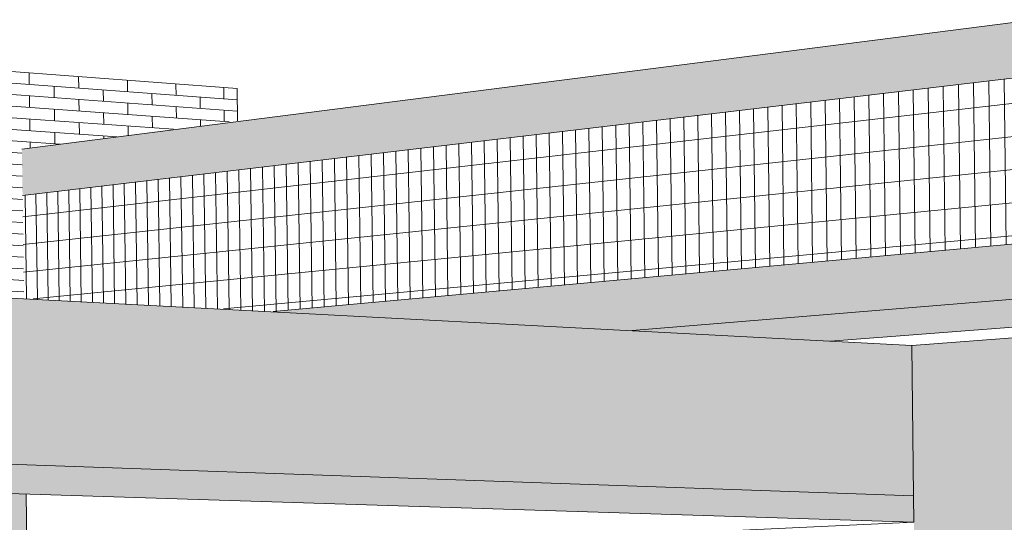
# Model space of a CAD drawing. Header units: metres. Extents: x -29 to 486, y -1 to 6.
# Tile 38 of 165: x 169.36511 to 169.37021, y 0.70496 to 0.70756. Entities that reach past the tile are written whole.
import ezdxf

# ---------------------------------------------------------------- set-up
doc = ezdxf.new("R2010")
doc.units = ezdxf.units.M
for name, color, linetype, lineweight in [('A-FLOR', 192, 'Continuous', 18), ('A-WALL', 113, 'Continuous', 18), ('A-WALL-PATT', 111, 'Continuous', 35)]:
    doc.layers.add(name, color=color, linetype=linetype, lineweight=lineweight)

# ---------------------------------------------------------------- blocks, each defined once
blk = doc.blocks.new('FP_24-Vista 3D 4')
at = {"layer": 'A-WALL-PATT', "lineweight": 9}
for p, q in [((12.5001933, 0.7072989), (12.5001933, 0.7072989)), ((12.5001078, 0.7072454), (12.5002802, 0.7072324)), ((12.500195, 0.7071788), (12.5001941, 0.7072389)), ((12.5001086, 0.7071852), (12.5002811, 0.7071725)), ((12.5001095, 0.707125), (12.5002819, 0.7071125)), ((12.5001967, 0.7070587), (12.5001958, 0.7071188)), ((12.5001103, 0.7070649), (12.5002827, 0.7070526)), ((12.5001111, 0.7070048), (12.5002836, 0.7069926)), ((12.5001984, 0.7069386), (12.5001975, 0.7069987)), ((12.500112, 0.7069446), (12.5002844, 0.7069327)), ((12.5001128, 0.7068845), (12.5002853, 0.7068728)), ((12.5002, 0.7068186), (12.5001992, 0.7068786)), ((12.5001137, 0.7068243), (12.5002861, 0.7068129)), ((12.5001145, 0.7067642), (12.5002869, 0.7067529)), ((12.5002017, 0.7066985), (12.5002009, 0.7067586)), ((12.5001154, 0.7067041), (12.5002878, 0.706693)), ((12.5001162, 0.7066439), (12.5002886, 0.7066331)), ((12.5002034, 0.7065785), (12.5002026, 0.7066385)), ((12.5001171, 0.7065838), (12.5002894, 0.7065732)), ((12.5001179, 0.7065237), (12.5002903, 0.7065133)), ((12.5002051, 0.7064585), (12.5002042, 0.7065185)), ((12.5001188, 0.7064636), (12.5002911, 0.7064534)), ((12.5001196, 0.7064035), (12.500292, 0.7063935)), ((12.5002068, 0.7063384), (12.5002059, 0.7063984)), ((12.5001204, 0.7063433), (12.5002928, 0.7063336)), ((12.5001213, 0.7062832), (12.5002936, 0.7062737)), ((12.5002085, 0.7062184), (12.5002076, 0.7062784)), ((12.5001221, 0.7062231), (12.5002945, 0.7062138)), ((12.500123, 0.706163), (12.5002953, 0.7061539)), ((12.5002098, 0.7061249), (12.5002093, 0.7061584))]:
    blk.add_line(p, q, dxfattribs=at)
blk = doc.blocks.new('FP_25-Vista 3D 4')
at = {"layer": 'A-WALL-PATT', "lineweight": 9}
for p, q in [((12.5003232, 0.7072292), (12.5003223, 0.7072891)), ((12.5004507, 0.7072793), (12.5004507, 0.7072793)), ((12.5005792, 0.7072099), (12.5005783, 0.7072695)), ((12.5007053, 0.7072598), (12.5007053, 0.7072598)), ((12.5008325, 0.7071909), (12.5008317, 0.7072502)), ((12.5009574, 0.7072406), (12.5009574, 0.7072406)), ((12.5002802, 0.7072324), (12.5013998, 0.7071483)), ((12.5004523, 0.7071598), (12.5004515, 0.7072195)), ((12.500707, 0.707141), (12.5007062, 0.7072004)), ((12.5010832, 0.7071721), (12.5010824, 0.707231)), ((12.5012068, 0.7072215), (12.5012068, 0.7072215)), ((12.5013314, 0.7071534), (12.5013306, 0.7072121)), ((12.5002811, 0.7071725), (12.5014006, 0.7070897)), ((12.5003248, 0.7071094), (12.500324, 0.7071693)), ((12.5005808, 0.7070908), (12.50058, 0.7071504)), ((12.500959, 0.7071224), (12.5009582, 0.7071815)), ((12.5012084, 0.7071039), (12.5012076, 0.7071627)), ((12.5002819, 0.7071125), (12.5013584, 0.7070343)), ((12.500454, 0.7070403), (12.5004531, 0.7071001)), ((12.5008341, 0.7070724), (12.5008333, 0.7071316)), ((12.5010848, 0.7070542), (12.501084, 0.7071131)), ((12.501333, 0.7070361), (12.5013322, 0.7070948)), ((12.5002827, 0.7070526), (12.5010704, 0.7069963)), ((12.5003265, 0.7069896), (12.5003257, 0.7070495)), ((12.5007086, 0.7070221), (12.5007078, 0.7070816)), ((12.5009606, 0.7070041), (12.5009598, 0.7070632)), ((12.5012096, 0.7070146), (12.5012092, 0.7070451)), ((12.5002836, 0.7069926), (12.5007788, 0.7069579)), ((12.5005825, 0.7069716), (12.5005816, 0.7070312)), ((12.5008356, 0.7069653), (12.5008349, 0.7070131)), ((12.5002844, 0.7069327), (12.5004837, 0.706919)), ((12.5004556, 0.7069209), (12.5004548, 0.7069806)), ((12.5007096, 0.7069487), (12.5007094, 0.7069627)), ((12.5003278, 0.7068984), (12.5003273, 0.7069297))]:
    blk.add_line(p, q, dxfattribs=at)
blk = doc.blocks.new('FP_80-Vista 3D 4')
at = {"layer": 'A-WALL-PATT', "lineweight": 9}
for p, q in [((12.5052238, 0.7063842), (12.5052136, 0.7072383)), ((12.5053028, 0.7063914), (12.5052926, 0.7072477)), ((12.5053822, 0.7063987), (12.505372, 0.7072572)), ((12.5048346, 0.7063486), (12.5048244, 0.7071921)), ((12.5049117, 0.7063557), (12.5049015, 0.7072013)), ((12.5049891, 0.7063628), (12.5049789, 0.7072105)), ((12.5050669, 0.7063699), (12.5050567, 0.7072197)), ((12.5051452, 0.706377), (12.505135, 0.707229)), ((12.5002899, 0.7065427), (12.5055356, 0.7071439)), ((12.5043803, 0.7063071), (12.5043701, 0.7071381)), ((12.5044551, 0.706314), (12.5044449, 0.707147)), ((12.5045302, 0.7063208), (12.50452, 0.7071559)), ((12.5046058, 0.7063277), (12.5045956, 0.7071649)), ((12.5046817, 0.7063347), (12.5046715, 0.7071739)), ((12.504758, 0.7063416), (12.5047478, 0.707183)), ((12.5039392, 0.7062669), (12.503929, 0.7070857)), ((12.5040118, 0.7062735), (12.5040016, 0.7070943)), ((12.5040848, 0.7062802), (12.5040746, 0.707103)), ((12.5041581, 0.7062869), (12.5041479, 0.7071117)), ((12.5042318, 0.7062936), (12.5042216, 0.7071205)), ((12.5043059, 0.7063003), (12.5042957, 0.7071293)), ((12.5035108, 0.7062277), (12.5035006, 0.7070348)), ((12.5035813, 0.7062342), (12.5035711, 0.7070432)), ((12.5036522, 0.7062406), (12.503642, 0.7070516)), ((12.5037234, 0.7062471), (12.5037132, 0.7070601)), ((12.503795, 0.7062537), (12.5037848, 0.7070686)), ((12.5038669, 0.7062603), (12.5038567, 0.7070771)), ((12.5030945, 0.7061897), (12.5030843, 0.7069853)), ((12.503163, 0.706196), (12.5031528, 0.7069935)), ((12.5032319, 0.7062022), (12.5032217, 0.7070016)), ((12.5033011, 0.7062086), (12.5032909, 0.7070099)), ((12.5033707, 0.7062149), (12.5033605, 0.7070181)), ((12.5034406, 0.7062213), (12.5034304, 0.7070264)), ((12.5002919, 0.7063995), (12.5055376, 0.7069719)), ((12.5026898, 0.7061527), (12.5026796, 0.7069372)), ((12.5027565, 0.7061588), (12.5027463, 0.7069451)), ((12.5028234, 0.7061649), (12.5028132, 0.7069531)), ((12.5028907, 0.7061711), (12.5028805, 0.7069611)), ((12.5029583, 0.7061773), (12.5029481, 0.7069691)), ((12.5030262, 0.7061835), (12.503016, 0.7069772)), ((12.5022317, 0.7061109), (12.5022216, 0.7068828)), ((12.5022963, 0.7061168), (12.5022861, 0.7068905)), ((12.5023611, 0.7061227), (12.5023509, 0.7068982)), ((12.5024262, 0.7061287), (12.5024161, 0.7069059)), ((12.5024917, 0.7061346), (12.5024815, 0.7069137)), ((12.5025574, 0.7061406), (12.5025472, 0.7069215)), ((12.5026234, 0.7061467), (12.5026133, 0.7069293)), ((12.5017881, 0.7060704), (12.501778, 0.7068301)), ((12.5018506, 0.7060761), (12.5018405, 0.7068375)), ((12.5019134, 0.7060818), (12.5019033, 0.706845)), ((12.5019765, 0.7060876), (12.5019663, 0.7068525)), ((12.5020399, 0.7060934), (12.5020297, 0.70686)), ((12.5021035, 0.7060992), (12.5020934, 0.7068676)), ((12.5021675, 0.706105), (12.5021573, 0.7068752)), ((12.5002939, 0.7062562), (12.5055397, 0.7068)), ((12.5013578, 0.706064), (12.5013481, 0.706779)), ((12.5014185, 0.7060608), (12.5014087, 0.7067862)), ((12.5014795, 0.7060575), (12.5014696, 0.7067934)), ((12.5015407, 0.7060543), (12.5015307, 0.7068007)), ((12.5016022, 0.7060534), (12.5015921, 0.706808)), ((12.5016639, 0.706059), (12.5016538, 0.7068153)), ((12.5017259, 0.7060647), (12.5017157, 0.7068227)), ((12.5009403, 0.7060861), (12.5009315, 0.7067295)), ((12.5009991, 0.706083), (12.5009902, 0.7067365)), ((12.5010583, 0.7060799), (12.5010492, 0.7067435)), ((12.5011177, 0.7060767), (12.5011085, 0.7067505)), ((12.5011773, 0.7060736), (12.501168, 0.7067576)), ((12.5012372, 0.7060704), (12.5012278, 0.7067647)), ((12.5012974, 0.7060672), (12.5012878, 0.7067718)), ((12.5005353, 0.7061076), (12.5005273, 0.7066815)), ((12.5005924, 0.7061046), (12.5005843, 0.7066882)), ((12.5006498, 0.7061016), (12.5006415, 0.706695)), ((12.5007074, 0.7060985), (12.500699, 0.7067019)), ((12.5007652, 0.7060954), (12.5007568, 0.7067087)), ((12.5008233, 0.7060924), (12.5008147, 0.7067156)), ((12.5008817, 0.7060893), (12.500873, 0.7067225)), ((12.5003093, 0.7061196), (12.5003018, 0.7066547)), ((12.5003441, 0.7061178), (12.5055417, 0.7066281)), ((12.5003654, 0.7061167), (12.5003578, 0.7066613)), ((12.5004218, 0.7061137), (12.5004141, 0.706668)), ((12.5004784, 0.7061107), (12.5004706, 0.7066747)), ((12.5013294, 0.7060655), (12.5055437, 0.7064562))]:
    blk.add_line(p, q, dxfattribs=at)

msp = doc.modelspace()

# ---------------------------------------------------------------- hatches: boundary and pattern name
at = {"layer": 'A-FLOR'}
h = msp.add_hatch(color=256, dxfattribs=at)
h.paths.add_polyline_path([(169.3693058, 0.7058987), (169.3703822, 0.7059822), (169.3703805, 0.706126), (169.3682786, 0.7059532), (169.3688166, 0.7059246)], flags=0)
h.paths.add_polyline_path([(169.3712658, 0.7060508), (169.3735228, 0.706226), (169.3735211, 0.7063841), (169.3712641, 0.7061986), (169.3712646, 0.7061572)], flags=0)
msp.add_hatch(color=256, dxfattribs=at).paths.add_polyline_path([(169.3697378, 0.7049603), (169.3697361, 0.7050977), (169.3649201, 0.7052661), (169.3649222, 0.7051138), (169.3697361, 0.7049604)], flags=0)
at = {"layer": 'A-WALL'}
for points in [[(169.3651212, 0.7066531), (169.3703669, 0.7072764), (169.3703635, 0.7075642), (169.3651179, 0.7068928)], [(169.3651384, 0.7052585), (169.3651264, 0.7061179), (169.3649079, 0.7061294), (169.3649201, 0.7052661), (169.3651264, 0.7052589)], [(169.3697361, 0.7050977), (169.3697267, 0.7058766), (169.3651264, 0.7061179), (169.3651384, 0.7052585), (169.3697267, 0.705098)], [(169.3649629, 0.7022242), (169.3651808, 0.7022301), (169.3651406, 0.7051069), (169.3649222, 0.7051138), (169.364962, 0.7022857)]]:
    msp.add_hatch(color=256, dxfattribs=at).paths.add_polyline_path(points, flags=0)
h = msp.add_hatch(color=256, dxfattribs=at)
h.paths.add_polyline_path([(169.3682786, 0.7059532), (169.3703805, 0.706126), (169.3703771, 0.7064135), (169.3664188, 0.7060519), (169.3676324, 0.7059875)], flags=0)
h.paths.add_polyline_path([(169.3712641, 0.7061986), (169.3735211, 0.7063841), (169.3735178, 0.7067004), (169.3712607, 0.7064942), (169.3712641, 0.706203)], flags=0)
at = {"layer": 'A-WALL', "lineweight": 9}
msp.add_hatch(color=256, dxfattribs=at).paths.add_polyline_path([(169.370419, 0.7023276), (169.3703766, 0.7059259), (169.3697267, 0.7058766), (169.3697452, 0.7043445), (169.3701723, 0.7043545), (169.3701782, 0.7043544), (169.3702022, 0.702336), (169.3704179, 0.7023277)], flags=0)

# ---------------------------------------------------------------- linework, layer by layer
at = {"layer": 'A-FLOR', "lineweight": 9}
for p, q in [((169.3682786, 0.7059532), (169.3703805, 0.706126)), ((169.3703822, 0.7059822), (169.3693058, 0.7058987)), ((169.3649201, 0.7052661), (169.3697361, 0.7050977)), ((169.3697378, 0.7049603), (169.3649222, 0.7051138)), ((169.3697378, 0.7049603), (169.3697361, 0.7050977)), ((169.367064, 0.7048371), (169.3697378, 0.7049603))]:
    msp.add_line(p, q, dxfattribs=at)
at = {"layer": 'A-WALL', "lineweight": 9}
for p, q in [((169.3651179, 0.7068928), (169.3703635, 0.7075642)), ((169.366232, 0.7072069), (169.3649398, 0.7073055)), ((169.3651212, 0.7066531), (169.3703669, 0.7072764)), ((169.3662342, 0.7070399), (169.366232, 0.7072069)), ((169.3703771, 0.7064135), (169.3664188, 0.7060519)), ((169.3697267, 0.7058766), (169.3649079, 0.7061294)), ((169.3703766, 0.7059259), (169.3697267, 0.7058766)), ((169.3697361, 0.7050977), (169.3697267, 0.7058766)), ((169.3651406, 0.7051069), (169.3651808, 0.7022301))]:
    msp.add_line(p, q, dxfattribs=at)

# ---------------------------------------------------------------- block references
for name in ['FP_24-Vista 3D 4', 'FP_25-Vista 3D 4', 'FP_80-Vista 3D 4']:
    msp.add_blockref(name, (156.8648329, 0), dxfattribs=at)

doc.saveas('drawing.dxf')
